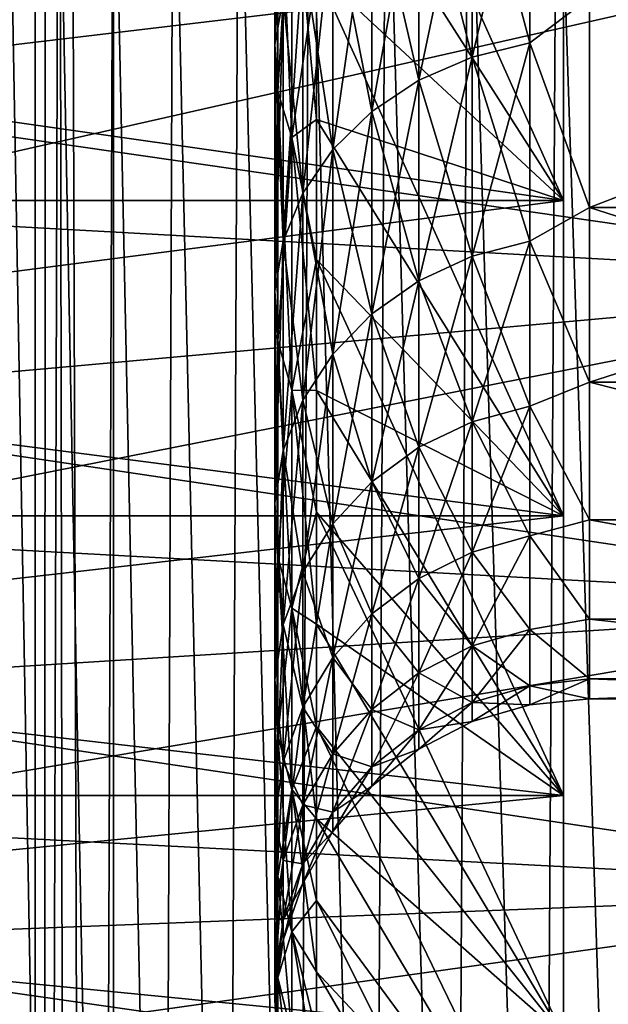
# Model space of a CAD drawing. Header units: metres. Extents: x -36 to 82, y -104 to 104.
# Tile 193 of 245: x -14.9 to -13.59, y 66.57 to 68.76. Entities that reach past the tile are written whole.
import ezdxf

# ---------------------------------------------------------------- set-up
doc = ezdxf.new("R2010")
doc.units = ezdxf.units.M
doc.layers.add('solid_FIT-SHOWER-153_SW0001', color=7, linetype='CONTINUOUS')

msp = doc.modelspace()

# ---------------------------------------------------------------- linework, layer by layer
at = {"layer": 'solid_FIT-SHOWER-153_SW0001'}
for points in [[(-14.981617, 85.322632, 16.865641), (-15.035124, 0.000003, 16.847406), (-14.866856, 0.000004, 16.892641)], [(-14.867946, 85.322632, 16.892767), (-14.981617, 85.322632, 16.865641), (-14.866856, 0.000004, 16.892641)], [(-14.840272, 85.322632, 16.897285), (-14.867946, 85.322632, 16.892767), (-14.866856, 0.000004, 16.892641)], [(-14.840272, 85.322632, 16.897285), (-14.866856, 0.000004, 16.892641), (-14.693445, 0, 16.90811)], [(-14.840272, 85.322632, 16.897285), (-14.693445, 0, 16.90811), (-14.693651, 42.661289, 16.90811)], [(-14.840272, 85.322632, 16.897285), (-14.693651, 42.661289, 16.90811), (-14.693858, 85.322571, 16.90811)], [(-14.693858, 85.322571, 16.90811), (-14.693651, 42.661289, 16.90811), (14.693883, 85.322571, 16.90811)], [(-14.693651, 42.661289, 16.90811), (14.693646, 42.661285, 16.90811), (14.693883, 85.322571, 16.90811)], [(-13.693747, 68.358047, 7.763443), (-14.242229, 69.216797, 7.2832), (-14.242229, 69.582939, 7.631796)], [(-13.693747, 69.132622, 8.502015), (-13.693747, 68.358047, 7.763443), (-14.242229, 69.582939, 7.631796)], [(-14.335262, 68.704224, 6.130669), (-14.316468, 68.807884, 6.049147), (-14.316468, 69.417725, 6.752938)], [(-14.335262, 69.322281, 6.843945), (-14.335262, 68.704224, 6.130669), (-14.316468, 69.417725, 6.752938)], [(-12.693747, 68.96891, 8.690879), (-15.695457, 68.61129, 8.367689), (-15.695641, 69.388786, 9.037732)], [(-14.928473, 69.388947, -13.634005), (-14.833406, 64.050926, -14.468616), (-14.942806, 64.050926, -13.936038)], [(-14.928473, 69.388947, -13.634005), (-14.817007, 69.388947, -14.160485), (-14.833406, 64.050926, -14.468616)], [(-14.817007, 69.388947, -14.160485), (-14.713375, 64.050926, -14.969646), (-14.833406, 64.050926, -14.468616)], [(-14.817007, 69.388947, -14.160485), (-14.694816, 69.388947, -14.656795), (-14.713375, 64.050926, -14.969646)], [(-14.694816, 69.388947, -14.656795), (-14.582181, 64.050926, -15.440144), (-14.713375, 64.050926, -14.969646)], [(-14.694816, 69.388947, -14.656795), (-14.561378, 69.388947, -15.123842), (-14.582181, 64.050926, -15.440144)], [(-14.561378, 69.388947, -15.123842), (-14.439292, 64.050926, -15.88113), (-14.582181, 64.050926, -15.440144)], [(-14.561378, 69.388947, -15.123842), (-14.416175, 69.388947, -15.562539), (-14.439292, 64.050926, -15.88113)], [(-14.416175, 69.388947, -15.562539), (-14.28418, 64.050926, -16.293623), (-14.439292, 64.050926, -15.88113)], [(-14.416175, 69.388947, -15.562539), (-14.258688, 69.388947, -15.973798), (-14.28418, 64.050926, -16.293623)], [(-14.258688, 69.388947, -15.973798), (-14.116362, 64.050926, -16.678646), (-14.28418, 64.050926, -16.293623)], [(-14.258688, 69.388947, -15.973798), (-14.088466, 69.388947, -16.358549), (-14.116362, 64.050926, -16.678646)], [(-14.088466, 69.388947, -16.358549), (-13.93541, 64.050926, -17.037235), (-14.116362, 64.050926, -16.678646)], [(-14.088466, 69.388947, -16.358549), (-13.905115, 69.388947, -16.717741), (-13.93541, 64.050926, -17.037235)], [(-13.905115, 69.388947, -16.717741), (-13.740899, 64.050926, -17.370419), (-13.93541, 64.050926, -17.037235)], [(-13.905115, 69.388947, -16.717741), (-13.708244, 69.388947, -17.052322), (-13.740899, 64.050926, -17.370419)], [(-13.708244, 69.388947, -17.052322), (-13.532402, 64.050926, -17.679232), (-13.740899, 64.050926, -17.370419)], [(-13.708244, 69.388947, -17.052322), (-13.497461, 69.388947, -17.363239), (-13.532402, 64.050926, -17.679232)], [(-14.328734, 68.599632, 6.212915), (-14.335262, 68.704224, 6.130669), (-14.335262, 69.322281, 6.843945)], [(-14.328734, 69.225983, 6.93576), (-14.328734, 68.599632, 6.212915), (-14.335262, 69.322281, 6.843945)], [(-14.335262, 68.704224, -6.130669), (-14.335262, 69.322281, -6.843945), (-14.316468, 68.807884, -6.049147)], [(-14.328734, 69.225983, -6.93576), (-14.335262, 69.322281, -6.843945), (-14.335262, 68.704224, -6.130669)], [(-14.328734, 68.599632, -6.212915), (-14.328734, 69.225983, -6.93576), (-14.335262, 68.704224, -6.130669)], [(-14.297119, 68.497917, 6.292908), (-14.328734, 68.599632, 6.212915), (-14.328734, 69.225983, 6.93576)], [(-14.297119, 69.132332, 7.02506), (-14.297119, 68.497917, 6.292908), (-14.328734, 69.225983, 6.93576)], [(-14.297119, 69.132332, -7.02506), (-14.328734, 69.225983, -6.93576), (-14.328734, 68.599632, -6.212915)], [(-13.693747, 68.358047, 7.763443), (-14.242229, 68.868202, 6.917057), (-14.242229, 69.216797, 7.2832)], [(-13.693747, 68.358047, -7.763443), (-14.242229, 69.216797, -7.2832), (-14.242229, 68.868202, -6.917057)], [(-13.693747, 68.358047, -7.763443), (-13.693747, 69.132622, -8.502015), (-14.242229, 69.216797, -7.2832)], [(-13.896299, 68.676178, 5.028063), (-13.768488, 68.707764, 5.007767), (-13.768488, 69.219063, 5.725791)], [(-13.896299, 69.189552, 5.748997), (-13.896299, 68.676178, 5.028063), (-13.768488, 69.219063, 5.725791)], [(-13.896299, 69.189552, -5.748997), (-13.768488, 69.219063, -5.725791), (-13.768488, 68.707764, -5.007767)], [(-13.768488, 68.707764, -5.007767), (-13.768488, 69.219063, -5.725791), (-13.636012, 68.808907, -5.139025)], [(-13.768488, 69.219063, 5.725791), (-13.768488, 68.707764, 5.007767), (-13.636012, 68.808907, 5.139025)], [(-14.014685, 68.624802, 5.061083), (-13.896299, 68.676178, 5.028063), (-13.896299, 69.189552, 5.748997)], [(-14.014685, 69.141548, 5.786751), (-14.014685, 68.624802, 5.061083), (-13.896299, 69.189552, 5.748997)], [(-14.014685, 69.141548, -5.786751), (-13.896299, 69.189552, -5.748997), (-13.896299, 68.676178, -5.028063)], [(-13.896299, 68.676178, -5.028063), (-13.896299, 69.189552, -5.748997), (-13.768488, 68.707764, -5.007767)], [(-14.119356, 68.555489, 5.105629), (-14.014685, 68.624802, 5.061083), (-14.014685, 69.141548, 5.786751)], [(-14.119356, 69.076782, 5.837685), (-14.119356, 68.555489, 5.105629), (-14.014685, 69.141548, 5.786751)], [(-14.119356, 69.076782, -5.837685), (-14.014685, 69.141548, -5.786751), (-14.014685, 68.624802, -5.061083)], [(-14.014685, 68.624802, -5.061083), (-14.014685, 69.141548, -5.786751), (-13.896299, 68.676178, -5.028063)], [(-19.116396, 69.132622, -8.502015), (-13.693747, 69.132622, -8.502015), (-13.693747, 68.358047, -7.763443)], [(-19.116396, 68.358047, -7.763443), (-19.116396, 69.132622, -8.502015), (-13.693747, 68.358047, -7.763443)], [(-19.116396, 68.358047, 7.763443), (-13.693747, 68.358047, 7.763443), (-13.693747, 69.132622, 8.502015)], [(-19.116396, 69.132622, 8.502015), (-19.116396, 68.358047, 7.763443), (-13.693747, 69.132622, 8.502015)], [(-12.693747, 68.968903, -8.690868), (-15.465199, 69.120987, -8.820438), (-15.505396, 68.332878, -8.096179)], [(-14.297119, 68.497917, -6.292908), (-14.297119, 69.132332, -7.02506), (-14.328734, 68.599632, -6.212915)], [(-14.242229, 68.537994, 6.534251), (-14.297119, 68.497917, 6.292908), (-14.297119, 69.132332, 7.02506)], [(-14.242229, 68.868202, 6.917057), (-14.242229, 68.537994, 6.534251), (-14.297119, 69.132332, 7.02506)], [(-14.242229, 68.868202, -6.917057), (-14.297119, 69.132332, -7.02506), (-14.297119, 68.497917, -6.292908)], [(-14.206524, 68.470741, 5.160089), (-14.119356, 68.555489, 5.105629), (-14.119356, 69.076782, 5.837685)], [(-14.206524, 68.997597, 5.899953), (-14.206524, 68.470741, 5.160089), (-14.119356, 69.076782, 5.837685)], [(-14.206524, 68.997597, -5.899953), (-14.119356, 69.076782, -5.837685), (-14.119356, 68.555489, -5.105629)], [(-14.119356, 68.555489, -5.105629), (-14.119356, 69.076782, -5.837685), (-14.014685, 68.624802, -5.061083)], [(-14.27303, 68.37365, 5.222491), (-14.206524, 68.470741, 5.160089), (-14.206524, 68.997597, 5.899953)], [(-14.27303, 68.906876, 5.971302), (-14.27303, 68.37365, 5.222491), (-14.206524, 68.997597, 5.899953)], [(-14.27303, 68.906876, -5.971302), (-14.206524, 68.997597, -5.899953), (-14.206524, 68.470741, -5.160089)], [(-14.206524, 68.470741, -5.160089), (-14.206524, 68.997597, -5.899953), (-14.119356, 68.555489, -5.105629)], [(-12.693747, 68.96891, 8.690879), (-12.693747, 68.177353, 7.936086), (-15.695457, 68.61129, 8.367689)], [(-12.693747, 68.177338, -7.936072), (-12.693747, 68.968903, -8.690868), (-15.505396, 68.332878, -8.096179)], [(-14.316468, 68.267708, 5.290574), (-14.27303, 68.37365, 5.222491), (-14.27303, 68.906876, 5.971302)], [(-14.316468, 68.807884, 6.049147), (-14.316468, 68.267708, 5.290574), (-14.27303, 68.906876, 5.971302)], [(-14.316468, 68.807884, -6.049147), (-14.27303, 68.906876, -5.971302), (-14.27303, 68.37365, -5.222491)], [(-14.27303, 68.37365, -5.222491), (-14.27303, 68.906876, -5.971302), (-14.206524, 68.470741, -5.160089)], [(-14.242229, 68.537994, -6.534251), (-14.242229, 68.868202, -6.917057), (-14.297119, 68.497917, -6.292908)], [(-13.693747, 67.65712, 6.954561), (-14.242229, 68.537994, 6.534251), (-14.242229, 68.868202, 6.917057)], [(-13.693747, 68.358047, 7.763443), (-13.693747, 67.65712, 6.954561), (-14.242229, 68.868202, 6.917057)], [(-13.693747, 68.358047, -7.763443), (-14.242229, 68.868202, -6.917057), (-14.242229, 68.537994, -6.534251)], [(-14.335262, 68.156761, 5.361873), (-14.316468, 68.267708, 5.290574), (-14.316468, 68.807884, 6.049147)], [(-14.335262, 68.704224, 6.130669), (-14.335262, 68.156761, 5.361873), (-14.316468, 68.807884, 6.049147)], [(-14.335262, 68.704224, -6.130669), (-14.316468, 68.807884, -6.049147), (-14.316468, 68.267708, -5.290574)], [(-14.316468, 68.267708, -5.290574), (-14.316468, 68.807884, -6.049147), (-14.27303, 68.37365, -5.222491)], [(-13.768488, 68.707764, -5.007767), (-13.636012, 68.808907, -5.139025), (-13.636012, 68.342232, -4.36042)], [(-13.768488, 68.707764, 5.007767), (-13.636012, 68.342232, 4.36042), (-13.636012, 68.808907, 5.139025)], [(-12.424686, 68.342346, 4.360647), (-12.424686, 68.809044, 5.139235), (-13.636012, 68.808907, 5.139025)], [(-13.636012, 68.342232, -4.36042), (-13.636012, 68.808907, -5.139025), (-12.424686, 68.808876, -5.138977)], [(-12.424686, 68.342346, 4.360647), (-13.636012, 68.808907, 5.139025), (-13.636012, 68.342232, 4.36042)], [(-13.636012, 68.342232, -4.36042), (-12.424686, 68.808876, -5.138977), (-12.424686, 68.342209, -4.360378)], [(-14.328734, 68.04483, 5.433805), (-14.335262, 68.156761, 5.361873), (-14.335262, 68.704224, 6.130669)], [(-14.328734, 68.599632, 6.212915), (-14.328734, 68.04483, 5.433805), (-14.335262, 68.704224, 6.130669)], [(-14.335262, 68.156761, -5.361873), (-14.335262, 68.704224, -6.130669), (-14.316468, 68.267708, -5.290574)], [(-14.328734, 68.599632, -6.212915), (-14.335262, 68.704224, -6.130669), (-14.335262, 68.156761, -5.361873)], [(-13.896299, 68.233658, 4.261595), (-13.768488, 68.267029, 4.244392), (-13.768488, 68.707764, 5.007767)], [(-13.896299, 68.676178, 5.028063), (-13.896299, 68.233658, 4.261595), (-13.768488, 68.707764, 5.007767)], [(-13.896299, 68.676178, -5.028063), (-13.768488, 68.707764, -5.007767), (-13.768488, 68.267029, -4.244392)], [(-13.768488, 68.267029, -4.244392), (-13.768488, 68.707764, -5.007767), (-13.636012, 68.342232, -4.36042)], [(-13.768488, 68.707764, 5.007767), (-13.768488, 68.267029, 4.244392), (-13.636012, 68.342232, 4.36042)], [(-14.014685, 68.179375, 4.289581), (-13.896299, 68.233658, 4.261595), (-13.896299, 68.676178, 5.028063)], [(-14.014685, 68.624802, 5.061083), (-14.014685, 68.179375, 4.289581), (-13.896299, 68.676178, 5.028063)], [(-14.014685, 68.624802, -5.061083), (-13.896299, 68.676178, -5.028063), (-13.896299, 68.233658, -4.261595)], [(-13.896299, 68.233658, -4.261595), (-13.896299, 68.676178, -5.028063), (-13.768488, 68.267029, -4.244392)], [(-14.119356, 68.10614, 4.327336), (-14.014685, 68.179375, 4.289581), (-14.014685, 68.624802, 5.061083)], [(-14.119356, 68.555489, 5.105629), (-14.119356, 68.10614, 4.327336), (-14.014685, 68.624802, 5.061083)], [(-14.119356, 68.555489, -5.105629), (-14.014685, 68.624802, -5.061083), (-14.014685, 68.179375, -4.289581)], [(-14.014685, 68.179375, -4.289581), (-14.014685, 68.624802, -5.061083), (-13.896299, 68.233658, -4.261595)], [(-12.693747, 68.177353, 7.936086), (-15.695164, 67.907356, 7.643065), (-15.695457, 68.61129, 8.367689)], [(-14.328734, 68.04483, -5.433805), (-14.328734, 68.599632, -6.212915), (-14.335262, 68.156761, -5.361873)], [(-14.297119, 67.935974, 5.503767), (-14.328734, 68.04483, 5.433805), (-14.328734, 68.599632, 6.212915)], [(-14.297119, 68.497917, 6.292908), (-14.297119, 67.935974, 5.503767), (-14.328734, 68.599632, 6.212915)], [(-14.297119, 68.497917, -6.292908), (-14.328734, 68.599632, -6.212915), (-14.328734, 68.04483, -5.433805)], [(-14.206524, 68.016602, 4.373495), (-14.119356, 68.10614, 4.327336), (-14.119356, 68.555489, 5.105629)], [(-14.206524, 68.470741, 5.160089), (-14.206524, 68.016602, 4.373495), (-14.119356, 68.555489, 5.105629)], [(-14.206524, 68.470741, -5.160089), (-14.119356, 68.555489, -5.105629), (-14.119356, 68.10614, -4.327336)], [(-14.119356, 68.10614, -4.327336), (-14.119356, 68.555489, -5.105629), (-14.014685, 68.179375, -4.289581)], [(-14.242229, 68.537994, 6.534251), (-14.242229, 68.226959, 6.135703), (-14.297119, 68.497917, 6.292908)], [(-14.242229, 68.226959, -6.135703), (-14.242229, 68.537994, -6.534251), (-14.297119, 68.497917, -6.292908)], [(-13.693747, 67.65712, 6.954561), (-14.242229, 68.226959, 6.135703), (-14.242229, 68.537994, 6.534251)], [(-13.693747, 67.65712, -6.954561), (-14.242229, 68.537994, -6.534251), (-14.242229, 68.226959, -6.135703)], [(-13.693747, 67.65712, -6.954561), (-13.693747, 68.358047, -7.763443), (-14.242229, 68.537994, -6.534251)], [(-14.297119, 67.935974, -5.503767), (-14.297119, 68.497917, -6.292908), (-14.328734, 68.04483, -5.433805)], [(-14.242229, 67.93586, 5.722373), (-14.297119, 67.935974, 5.503767), (-14.297119, 68.497917, 6.292908)], [(-14.242229, 68.226959, 6.135703), (-14.242229, 67.93586, 5.722373), (-14.297119, 68.497917, 6.292908)], [(-14.242229, 68.226959, -6.135703), (-14.297119, 68.497917, -6.292908), (-14.297119, 67.935974, -5.503767)], [(-14.27303, 67.914017, 4.426384), (-14.206524, 68.016602, 4.373495), (-14.206524, 68.470741, 5.160089)], [(-14.27303, 68.37365, 5.222491), (-14.27303, 67.914017, 4.426384), (-14.206524, 68.470741, 5.160089)], [(-14.27303, 68.37365, -5.222491), (-14.206524, 68.470741, -5.160089), (-14.206524, 68.016602, -4.373495)], [(-14.206524, 68.016602, -4.373495), (-14.206524, 68.470741, -5.160089), (-14.119356, 68.10614, -4.327336)], [(-14.316468, 67.802086, 4.484088), (-14.27303, 67.914017, 4.426384), (-14.27303, 68.37365, 5.222491)], [(-14.316468, 68.267708, 5.290574), (-14.316468, 67.802086, 4.484088), (-14.27303, 68.37365, 5.222491)], [(-14.316468, 68.267708, -5.290574), (-14.27303, 68.37365, -5.222491), (-14.27303, 67.914017, -4.426384)], [(-14.27303, 67.914017, -4.426384), (-14.27303, 68.37365, -5.222491), (-14.206524, 68.016602, -4.373495)], [(-19.116396, 68.358047, -7.763443), (-13.693747, 68.358047, -7.763443), (-13.693747, 67.65712, -6.954561)], [(-19.116396, 67.65712, -6.954561), (-19.116396, 68.358047, -7.763443), (-13.693747, 67.65712, -6.954561)], [(-19.116396, 67.65712, 6.954561), (-13.693747, 67.65712, 6.954561), (-13.693747, 68.358047, 7.763443)], [(-19.116396, 68.358047, 7.763443), (-19.116396, 67.65712, 6.954561), (-13.693747, 68.358047, 7.763443)], [(-12.693747, 68.177338, -7.936072), (-15.505396, 68.332878, -8.096179), (-15.541164, 67.615471, -7.301726)], [(-13.768488, 68.267029, -4.244392), (-13.636012, 68.342232, -4.36042), (-13.636012, 67.954117, -3.539822)], [(-13.768488, 68.267029, 4.244392), (-13.636012, 67.954117, 3.539822), (-13.636012, 68.342232, 4.36042)], [(-12.424686, 67.954216, 3.540061), (-12.424686, 68.342346, 4.360647), (-13.636012, 68.342232, 4.36042)], [(-13.636012, 67.954117, -3.539822), (-13.636012, 68.342232, -4.36042), (-12.424686, 68.342209, -4.360378)], [(-12.424686, 67.954216, 3.540061), (-13.636012, 68.342232, 4.36042), (-13.636012, 67.954117, 3.539822)], [(-13.636012, 67.954117, -3.539822), (-12.424686, 68.342209, -4.360378), (-12.424686, 67.954102, -3.539786)], [(-14.335262, 67.68486, 4.544518), (-14.316468, 67.802086, 4.484088), (-14.316468, 68.267708, 5.290574)], [(-14.335262, 68.156761, 5.361873), (-14.335262, 67.68486, 4.544518), (-14.316468, 68.267708, 5.290574)], [(-14.335262, 68.156761, -5.361873), (-14.316468, 68.267708, -5.290574), (-14.316468, 67.802086, -4.484088)], [(-14.316468, 67.802086, -4.484088), (-14.316468, 68.267708, -5.290574), (-14.27303, 67.914017, -4.426384)], [(-13.896299, 67.865997, 3.456532), (-13.768488, 67.900856, 3.442579), (-13.768488, 68.267029, 4.244392)], [(-13.896299, 68.233658, 4.261595), (-13.896299, 67.865997, 3.456532), (-13.768488, 68.267029, 4.244392)], [(-13.896299, 68.233658, -4.261595), (-13.768488, 68.267029, -4.244392), (-13.768488, 67.900856, -3.442579)], [(-13.768488, 67.900856, -3.442579), (-13.768488, 68.267029, -4.244392), (-13.636012, 67.954117, -3.539822)], [(-13.768488, 68.267029, 4.244392), (-13.768488, 67.900856, 3.442579), (-13.636012, 67.954117, 3.539822)], [(-14.242229, 67.93586, -5.722373), (-14.242229, 68.226959, -6.135703), (-14.297119, 67.935974, -5.503767)], [(-13.693747, 67.035789, 6.08204), (-14.242229, 67.93586, 5.722373), (-14.242229, 68.226959, 6.135703)], [(-13.693747, 67.65712, 6.954561), (-13.693747, 67.035789, 6.08204), (-14.242229, 68.226959, 6.135703)], [(-13.693747, 67.65712, -6.954561), (-14.242229, 68.226959, -6.135703), (-14.242229, 67.93586, -5.722373)], [(-14.014685, 67.809303, 3.479231), (-13.896299, 67.865997, 3.456532), (-13.896299, 68.233658, 4.261595)], [(-14.014685, 68.179375, 4.289581), (-14.014685, 67.809303, 3.479231), (-13.896299, 68.233658, 4.261595)], [(-14.014685, 68.179375, -4.289581), (-13.896299, 68.233658, -4.261595), (-13.896299, 67.865997, -3.456532)], [(-13.896299, 67.865997, -3.456532), (-13.896299, 68.233658, -4.261595), (-13.768488, 67.900856, -3.442579)], [(-12.693747, 68.177353, 7.936086), (-12.693747, 67.460739, 7.109248), (-15.695164, 67.907356, 7.643065)], [(-12.693747, 67.460724, -7.10923), (-12.693747, 68.177338, -7.936072), (-15.541164, 67.615471, -7.301726)], [(-14.119356, 67.732803, 3.509855), (-14.014685, 67.809303, 3.479231), (-14.014685, 68.179375, 4.289581)], [(-14.119356, 68.10614, 4.327336), (-14.119356, 67.732803, 3.509855), (-14.014685, 68.179375, 4.289581)], [(-14.119356, 68.10614, -4.327336), (-14.014685, 68.179375, -4.289581), (-14.014685, 67.809303, -3.479231)], [(-14.014685, 67.809303, -3.479231), (-14.014685, 68.179375, -4.289581), (-13.896299, 67.865997, -3.456532)], [(-14.328734, 67.566605, 4.605486), (-14.335262, 67.68486, 4.544518), (-14.335262, 68.156761, 5.361873)], [(-14.328734, 68.04483, 5.433805), (-14.328734, 67.566605, 4.605486), (-14.335262, 68.156761, 5.361873)], [(-14.335262, 67.68486, -4.544518), (-14.335262, 68.156761, -5.361873), (-14.316468, 67.802086, -4.484088)], [(-14.328734, 68.04483, -5.433805), (-14.335262, 68.156761, -5.361873), (-14.335262, 67.68486, -4.544518)], [(-14.206524, 67.63929, 3.547293), (-14.119356, 67.732803, 3.509855), (-14.119356, 68.10614, 4.327336)], [(-14.206524, 68.016602, 4.373495), (-14.206524, 67.63929, 3.547293), (-14.119356, 68.10614, 4.327336)], [(-14.206524, 68.016602, -4.373495), (-14.119356, 68.10614, -4.327336), (-14.119356, 67.732803, -3.509855)], [(-14.119356, 67.732803, -3.509855), (-14.119356, 68.10614, -4.327336), (-14.014685, 67.809303, -3.479231)], [(-14.328734, 67.566605, -4.605486), (-14.328734, 68.04483, -5.433805), (-14.335262, 67.68486, -4.544518)], [(-14.297119, 67.451584, 4.664783), (-14.328734, 67.566605, 4.605486), (-14.328734, 68.04483, 5.433805)], [(-14.297119, 67.935974, 5.503767), (-14.297119, 67.451584, 4.664783), (-14.328734, 68.04483, 5.433805)], [(-14.297119, 67.935974, -5.503767), (-14.328734, 68.04483, -5.433805), (-14.328734, 67.566605, -4.605486)], [(-14.27303, 67.532135, 3.590191), (-14.206524, 67.63929, 3.547293), (-14.206524, 68.016602, 4.373495)], [(-14.27303, 67.914017, 4.426384), (-14.27303, 67.532135, 3.590191), (-14.206524, 68.016602, 4.373495)], [(-14.27303, 67.914017, -4.426384), (-14.206524, 68.016602, -4.373495), (-14.206524, 67.63929, -3.547293)], [(-14.206524, 67.63929, -3.547293), (-14.206524, 68.016602, -4.373495), (-14.119356, 67.732803, -3.509855)], [(-14.297119, 67.451584, -4.664783), (-14.297119, 67.935974, -5.503767), (-14.328734, 67.566605, -4.605486)], [(-14.242229, 67.416214, 4.855386), (-14.297119, 67.451584, 4.664783), (-14.297119, 67.935974, 5.503767)], [(-14.242229, 67.665398, 5.295258), (-14.242229, 67.416214, 4.855386), (-14.297119, 67.935974, 5.503767)], [(-14.242229, 67.93586, 5.722373), (-14.242229, 67.665398, 5.295258), (-14.297119, 67.935974, 5.503767)], [(-14.242229, 67.665398, -5.295258), (-14.297119, 67.935974, -5.503767), (-14.297119, 67.451584, -4.664783)], [(-14.242229, 67.665398, -5.295258), (-14.242229, 67.93586, -5.722373), (-14.297119, 67.935974, -5.503767)], [(-13.693747, 67.035789, 6.08204), (-14.242229, 67.665398, 5.295258), (-14.242229, 67.93586, 5.722373)], [(-13.693747, 67.035789, -6.08204), (-14.242229, 67.93586, -5.722373), (-14.242229, 67.665398, -5.295258)], [(-13.693747, 67.035789, -6.08204), (-13.693747, 67.65712, -6.954561), (-14.242229, 67.93586, -5.722373)], [(-13.768488, 67.900856, -3.442579), (-13.636012, 67.954117, -3.539822), (-13.636012, 67.6483, -2.685133)], [(-13.768488, 67.900856, 3.442579), (-13.636012, 67.6483, 2.685133), (-13.636012, 67.954117, 3.539822)], [(-12.424686, 67.648384, 2.685406), (-12.424686, 67.954216, 3.540061), (-13.636012, 67.954117, 3.539822)], [(-13.636012, 67.954117, -3.539822), (-12.424686, 67.954102, -3.539786), (-12.424686, 67.648293, -2.685106)], [(-13.636012, 67.6483, -2.685133), (-13.636012, 67.954117, -3.539822), (-12.424686, 67.648293, -2.685106)], [(-12.424686, 67.648384, 2.685406), (-13.636012, 67.954117, 3.539822), (-13.636012, 67.6483, 2.685133)], [(-14.316468, 67.41523, 3.636994), (-14.27303, 67.532135, 3.590191), (-14.27303, 67.914017, 4.426384)], [(-14.316468, 67.802086, 4.484088), (-14.316468, 67.41523, 3.636994), (-14.27303, 67.914017, 4.426384)], [(-14.316468, 67.802086, -4.484088), (-14.27303, 67.914017, -4.426384), (-14.27303, 67.532135, -3.590191)], [(-14.27303, 67.532135, -3.590191), (-14.27303, 67.914017, -4.426384), (-14.206524, 67.63929, -3.547293)], [(-12.693747, 67.460739, 7.109248), (-15.694722, 67.272736, 6.863498), (-15.695164, 67.907356, 7.643065)], [(-13.896299, 67.57653, 2.620167), (-13.768488, 67.612549, 2.60959), (-13.768488, 67.900856, 3.442579)], [(-13.896299, 67.865997, 3.456532), (-13.896299, 67.57653, 2.620167), (-13.768488, 67.900856, 3.442579)], [(-13.896299, 67.865997, -3.456532), (-13.768488, 67.900856, -3.442579), (-13.768488, 67.612549, -2.60959)], [(-13.768488, 67.612549, -2.60959), (-13.768488, 67.900856, -3.442579), (-13.636012, 67.6483, -2.685133)], [(-13.768488, 67.900856, 3.442579), (-13.768488, 67.612549, 2.60959), (-13.636012, 67.6483, 2.685133)], [(-14.014685, 67.517929, 2.637374), (-13.896299, 67.57653, 2.620167), (-13.896299, 67.865997, 3.456532)], [(-14.014685, 67.809303, 3.479231), (-14.014685, 67.517929, 2.637374), (-13.896299, 67.865997, 3.456532)], [(-14.014685, 67.809303, -3.479231), (-13.896299, 67.865997, -3.456532), (-13.896299, 67.57653, -2.620167)], [(-13.896299, 67.57653, -2.620167), (-13.896299, 67.865997, -3.456532), (-13.768488, 67.612549, -2.60959)], [(-14.119356, 67.438873, 2.660587), (-14.014685, 67.517929, 2.637374), (-14.014685, 67.809303, 3.479231)], [(-14.119356, 67.732803, 3.509855), (-14.119356, 67.438873, 2.660587), (-14.014685, 67.809303, 3.479231)], [(-14.119356, 67.732803, -3.509855), (-14.014685, 67.809303, -3.479231), (-14.014685, 67.517929, -2.637374)], [(-14.014685, 67.517929, -2.637374), (-14.014685, 67.809303, -3.479231), (-13.896299, 67.57653, -2.620167)], [(-14.335262, 67.292793, 3.686009), (-14.316468, 67.41523, 3.636994), (-14.316468, 67.802086, 4.484088)], [(-14.335262, 67.68486, 4.544518), (-14.335262, 67.292793, 3.686009), (-14.316468, 67.802086, 4.484088)], [(-14.335262, 67.68486, -4.544518), (-14.316468, 67.802086, -4.484088), (-14.316468, 67.41523, -3.636994)], [(-14.316468, 67.41523, -3.636994), (-14.316468, 67.802086, -4.484088), (-14.27303, 67.532135, -3.590191)], [(-14.206524, 67.342224, 2.688967), (-14.119356, 67.438873, 2.660587), (-14.119356, 67.732803, 3.509855)], [(-14.206524, 67.63929, 3.547293), (-14.206524, 67.342224, 2.688967), (-14.119356, 67.732803, 3.509855)], [(-14.206524, 67.63929, -3.547293), (-14.119356, 67.732803, -3.509855), (-14.119356, 67.438873, -2.660587)], [(-14.119356, 67.438873, -2.660587), (-14.119356, 67.732803, -3.509855), (-14.014685, 67.517929, -2.637374)], [(-14.328734, 67.169273, 3.735459), (-14.335262, 67.292793, 3.686009), (-14.335262, 67.68486, 4.544518)], [(-14.328734, 67.566605, 4.605486), (-14.328734, 67.169273, 3.735459), (-14.335262, 67.68486, 4.544518)], [(-14.335262, 67.292793, -3.686009), (-14.335262, 67.68486, -4.544518), (-14.316468, 67.41523, -3.636994)], [(-14.328734, 67.566605, -4.605486), (-14.335262, 67.68486, -4.544518), (-14.335262, 67.292793, -3.686009)], [(-19.116396, 67.65712, -6.954561), (-13.693747, 67.65712, -6.954561), (-13.693747, 67.035789, -6.08204)], [(-19.116396, 67.035789, -6.08204), (-19.116396, 67.65712, -6.954561), (-13.693747, 67.035789, -6.08204)], [(-19.116396, 67.035789, 6.08204), (-13.693747, 67.035789, 6.08204), (-13.693747, 67.65712, 6.954561)], [(-19.116396, 67.65712, 6.954561), (-19.116396, 67.035789, 6.08204), (-13.693747, 67.65712, 6.954561)], [(-14.242229, 67.416214, -4.855386), (-14.242229, 67.665398, -5.295258), (-14.297119, 67.451584, -4.664783)], [(-13.693747, 66.500549, 5.154951), (-14.242229, 67.416214, 4.855386), (-14.242229, 67.665398, 5.295258)], [(-13.693747, 67.035789, 6.08204), (-13.693747, 66.500549, 5.154951), (-14.242229, 67.665398, 5.295258)], [(-13.693747, 67.035789, -6.08204), (-14.242229, 67.665398, -5.295258), (-14.242229, 67.416214, -4.855386)], [(-14.27303, 67.231476, 2.721485), (-14.206524, 67.342224, 2.688967), (-14.206524, 67.63929, 3.547293)], [(-14.27303, 67.532135, 3.590191), (-14.27303, 67.231476, 2.721485), (-14.206524, 67.63929, 3.547293)], [(-14.27303, 67.532135, -3.590191), (-14.206524, 67.63929, -3.547293), (-14.206524, 67.342224, -2.688967)], [(-14.206524, 67.342224, -2.688967), (-14.206524, 67.63929, -3.547293), (-14.119356, 67.438873, -2.660587)], [(-13.768488, 67.612549, -2.60959), (-13.636012, 67.6483, -2.685133), (-13.636012, 67.427734, -1.804585)], [(-13.768488, 67.612549, 2.60959), (-13.636012, 67.427734, 1.804585), (-13.636012, 67.6483, 2.685133)], [(-12.424686, 67.427803, 1.804914), (-12.424686, 67.648384, 2.685406), (-13.636012, 67.6483, 2.685133)], [(-13.636012, 67.6483, -2.685133), (-12.424686, 67.648293, -2.685106), (-12.424686, 67.427734, -1.804567)], [(-13.636012, 67.427734, -1.804585), (-13.636012, 67.6483, -2.685133), (-12.424686, 67.427734, -1.804567)], [(-12.424686, 67.427803, 1.804914), (-13.636012, 67.6483, 2.685133), (-13.636012, 67.427734, 1.804585)], [(-12.693747, 67.460724, -7.10923), (-15.541164, 67.615471, -7.301726), (-15.57228, 66.975494, -6.444669)], [(-13.896299, 67.367874, 1.760073), (-13.768488, 67.404739, 1.752968), (-13.768488, 67.612549, 2.60959)], [(-13.896299, 67.57653, 2.620167), (-13.896299, 67.367874, 1.760073), (-13.768488, 67.612549, 2.60959)], [(-13.896299, 67.57653, -2.620167), (-13.768488, 67.612549, -2.60959), (-13.768488, 67.404739, -1.752968)], [(-13.768488, 67.404739, -1.752968), (-13.768488, 67.612549, -2.60959), (-13.636012, 67.427734, -1.804585)], [(-13.768488, 67.612549, 2.60959), (-13.768488, 67.404739, 1.752968), (-13.636012, 67.427734, 1.804585)], [(-14.328734, 67.169273, -3.735459), (-14.328734, 67.566605, -4.605486), (-14.335262, 67.292793, -3.686009)], [(-14.297119, 67.049141, 3.783554), (-14.328734, 67.169273, 3.735459), (-14.328734, 67.566605, 4.605486)], [(-14.297119, 67.451584, 4.664783), (-14.297119, 67.049141, 3.783554), (-14.328734, 67.566605, 4.605486)], [(-14.297119, 67.451584, -4.664783), (-14.328734, 67.566605, -4.605486), (-14.328734, 67.169273, -3.735459)], [(-14.014685, 67.307907, 1.771631), (-13.896299, 67.367874, 1.760073), (-13.896299, 67.57653, 2.620167)], [(-14.014685, 67.517929, 2.637374), (-14.014685, 67.307907, 1.771631), (-13.896299, 67.57653, 2.620167)], [(-14.014685, 67.517929, -2.637374), (-13.896299, 67.57653, -2.620167), (-13.896299, 67.367874, -1.760073)], [(-13.896299, 67.367874, -1.760073), (-13.896299, 67.57653, -2.620167), (-13.768488, 67.404739, -1.752968)], [(-14.316468, 67.110649, 2.756963), (-14.27303, 67.231476, 2.721485), (-14.27303, 67.532135, 3.590191)], [(-14.316468, 67.41523, 3.636994), (-14.316468, 67.110649, 2.756963), (-14.27303, 67.532135, 3.590191)], [(-14.316468, 67.41523, -3.636994), (-14.27303, 67.532135, -3.590191), (-14.27303, 67.231476, -2.721485)], [(-14.27303, 67.231476, -2.721485), (-14.27303, 67.532135, -3.590191), (-14.206524, 67.342224, -2.688967)], [(-14.119356, 67.226997, 1.787225), (-14.014685, 67.307907, 1.771631), (-14.014685, 67.517929, 2.637374)], [(-14.119356, 67.438873, 2.660587), (-14.119356, 67.226997, 1.787225), (-14.014685, 67.517929, 2.637374)], [(-14.119356, 67.438873, -2.660587), (-14.014685, 67.517929, -2.637374), (-14.014685, 67.307907, -1.771631)], [(-14.014685, 67.307907, -1.771631), (-14.014685, 67.517929, -2.637374), (-13.896299, 67.367874, -1.760073)], [(-12.693747, 67.460739, 7.109248), (-12.693747, 66.825447, 6.217091), (-15.694722, 67.272736, 6.863498)], [(-12.693747, 66.825432, -6.217069), (-12.693747, 67.460724, -7.10923), (-15.57228, 66.975494, -6.444669)], [(-14.297119, 67.049141, -3.783554), (-14.297119, 67.451584, -4.664783), (-14.328734, 67.169273, -3.735459)], [(-14.242229, 66.984039, 3.941639), (-14.297119, 67.049141, 3.783554), (-14.297119, 67.451584, 4.664783)], [(-14.242229, 67.188911, 4.403818), (-14.242229, 66.984039, 3.941639), (-14.297119, 67.451584, 4.664783)], [(-14.242229, 67.416214, 4.855386), (-14.242229, 67.188911, 4.403818), (-14.297119, 67.451584, 4.664783)], [(-14.242229, 67.188911, -4.403818), (-14.297119, 67.451584, -4.664783), (-14.297119, 67.049141, -3.783554)], [(-14.242229, 67.188911, -4.403818), (-14.242229, 67.416214, -4.855386), (-14.297119, 67.451584, -4.664783)], [(-14.206524, 67.128082, 1.806289), (-14.119356, 67.226997, 1.787225), (-14.119356, 67.438873, 2.660587)], [(-14.206524, 67.342224, 2.688967), (-14.206524, 67.128082, 1.806289), (-14.119356, 67.438873, 2.660587)], [(-14.206524, 67.342224, -2.688967), (-14.119356, 67.438873, -2.660587), (-14.119356, 67.226997, -1.787225)], [(-14.119356, 67.226997, -1.787225), (-14.119356, 67.438873, -2.660587), (-14.014685, 67.307907, -1.771631)], [(-14.335262, 66.984108, 2.794118), (-14.316468, 67.110649, 2.756963), (-14.316468, 67.41523, 3.636994)], [(-14.335262, 67.292793, 3.686009), (-14.335262, 66.984108, 2.794118), (-14.316468, 67.41523, 3.636994)], [(-14.335262, 67.292793, -3.686009), (-14.316468, 67.41523, -3.636994), (-14.316468, 67.110649, -2.756963)], [(-14.316468, 67.110649, -2.756963), (-14.316468, 67.41523, -3.636994), (-14.27303, 67.231476, -2.721485)], [(-13.693747, 66.500549, 5.154951), (-14.242229, 67.188911, 4.403818), (-14.242229, 67.416214, 4.855386)], [(-13.693747, 66.500549, -5.154951), (-14.242229, 67.416214, -4.855386), (-14.242229, 67.188911, -4.403818)], [(-13.693747, 66.500549, -5.154951), (-13.693747, 67.035789, -6.08204), (-14.242229, 67.416214, -4.855386)], [(-13.768488, 67.404739, -1.752968), (-13.636012, 67.427734, -1.804585), (-13.636012, 67.29454, -0.906659)], [(-13.768488, 67.404739, 1.752968), (-13.636012, 67.29454, 0.906659), (-13.636012, 67.427734, 1.804585)], [(-12.424686, 67.294571, 0.906927), (-12.424686, 67.427803, 1.804914), (-13.636012, 67.427734, 1.804585)], [(-13.636012, 67.427734, -1.804585), (-12.424686, 67.427734, -1.804567), (-12.424686, 67.29454, -0.906649)], [(-13.636012, 67.29454, -0.906659), (-13.636012, 67.427734, -1.804585), (-12.424686, 67.29454, -0.906649)], [(-12.424686, 67.294571, 0.906927), (-13.636012, 67.427734, 1.804585), (-13.636012, 67.29454, 0.906659)], [(-13.896299, 67.24192, 0.884039), (-13.768488, 67.279289, 0.880471), (-13.768488, 67.404739, 1.752968)], [(-13.896299, 67.367874, 1.760073), (-13.896299, 67.24192, 0.884039), (-13.768488, 67.404739, 1.752968)], [(-13.896299, 67.367874, -1.760073), (-13.768488, 67.404739, -1.752968), (-13.768488, 67.279289, -0.880471)], [(-13.768488, 67.279289, -0.880471), (-13.768488, 67.404739, -1.752968), (-13.636012, 67.29454, -0.906659)], [(-13.768488, 67.404739, 1.752968), (-13.768488, 67.279289, 0.880471), (-13.636012, 67.29454, 0.906659)], [(-14.014685, 67.181122, 0.889845), (-13.896299, 67.24192, 0.884039), (-13.896299, 67.367874, 1.760073)], [(-14.014685, 67.307907, 1.771631), (-14.014685, 67.181122, 0.889845), (-13.896299, 67.367874, 1.760073)], [(-14.014685, 67.307907, -1.771631), (-13.896299, 67.367874, -1.760073), (-13.896299, 67.24192, -0.884039)], [(-13.896299, 67.24192, -0.884039), (-13.896299, 67.367874, -1.760073), (-13.768488, 67.279289, -0.880471)], [(-14.27303, 67.014748, 1.828132), (-14.206524, 67.128082, 1.806289), (-14.206524, 67.342224, 2.688967)], [(-14.27303, 67.231476, 2.721485), (-14.27303, 67.014748, 1.828132), (-14.206524, 67.342224, 2.688967)], [(-14.27303, 67.231476, -2.721485), (-14.206524, 67.342224, -2.688967), (-14.206524, 67.128082, -1.806289)], [(-14.206524, 67.128082, -1.806289), (-14.206524, 67.342224, -2.688967), (-14.119356, 67.226997, -1.787225)], [(-14.119356, 67.099098, 0.897677), (-14.014685, 67.181122, 0.889845), (-14.014685, 67.307907, 1.771631)], [(-14.119356, 67.226997, 1.787225), (-14.119356, 67.099098, 0.897677), (-14.014685, 67.307907, 1.771631)], [(-14.119356, 67.226997, -1.787225), (-14.014685, 67.307907, -1.771631), (-14.014685, 67.181122, -0.889845)], [(-14.014685, 67.181122, -0.889845), (-14.014685, 67.307907, -1.771631), (-13.896299, 67.24192, -0.884039)], [(-14.328734, 66.856445, 2.831603), (-14.335262, 66.984108, 2.794118), (-14.335262, 67.292793, 3.686009)], [(-14.328734, 67.169273, 3.735459), (-14.328734, 66.856445, 2.831603), (-14.335262, 67.292793, 3.686009)], [(-14.335262, 66.984108, -2.794118), (-14.335262, 67.292793, -3.686009), (-14.316468, 67.110649, -2.756963)], [(-14.328734, 67.169273, -3.735459), (-14.335262, 67.292793, -3.686009), (-14.335262, 66.984108, -2.794118)], [(-13.768488, 67.279289, -0.880471), (-13.636012, 67.29454, -0.906659), (-13.636012, 67.25)], [(-13.768488, 67.23735), (-13.636012, 67.25), (-13.636012, 67.29454, 0.906659)], [(-13.768488, 67.279289, 0.880471), (-13.768488, 67.23735), (-13.636012, 67.29454, 0.906659)], [(-12.424686, 67.294571, 0.906927), (-13.636012, 67.25), (-12.424686, 67.25)], [(-12.424686, 67.294571, 0.906927), (-13.636012, 67.29454, 0.906659), (-13.636012, 67.25)], [(-13.636012, 67.29454, -0.906659), (-12.424686, 67.29454, -0.906649), (-12.424686, 67.25)], [(-13.636012, 67.25), (-13.636012, 67.29454, -0.906659), (-12.424686, 67.25)], [(-12.693747, 66.825447, 6.217091), (-15.694097, 66.708511, 6.031308), (-15.694722, 67.272736, 6.863498)], [(-13.896299, 67.199806), (-13.768488, 67.23735), (-13.768488, 67.279289, 0.880471)], [(-13.896299, 67.24192, -0.884039), (-13.768488, 67.279289, -0.880471), (-13.768488, 67.23735)], [(-13.896299, 67.24192, 0.884039), (-13.896299, 67.199806), (-13.768488, 67.279289, 0.880471)], [(-13.768488, 67.279289, -0.880471), (-13.636012, 67.25), (-13.768488, 67.23735)], [(-14.014685, 67.138733), (-13.896299, 67.199806), (-13.896299, 67.24192, 0.884039)], [(-14.014685, 67.181122, -0.889845), (-13.896299, 67.24192, -0.884039), (-13.896299, 67.199806)], [(-14.014685, 67.181122, 0.889845), (-14.014685, 67.138733), (-13.896299, 67.24192, 0.884039)], [(-13.896299, 67.24192, -0.884039), (-13.768488, 67.23735), (-13.896299, 67.199806)], [(-14.316468, 66.891098, 1.851965), (-14.27303, 67.014748, 1.828132), (-14.27303, 67.231476, 2.721485)], [(-14.316468, 67.110649, 2.756963), (-14.316468, 66.891098, 1.851965), (-14.27303, 67.231476, 2.721485)], [(-14.316468, 67.110649, -2.756963), (-14.27303, 67.231476, -2.721485), (-14.27303, 67.014748, -1.828132)], [(-14.27303, 67.014748, -1.828132), (-14.27303, 67.231476, -2.721485), (-14.206524, 67.128082, -1.806289)], [(-14.206524, 66.998825, 0.907252), (-14.119356, 67.099098, 0.897677), (-14.119356, 67.226997, 1.787225)], [(-14.206524, 67.128082, 1.806289), (-14.206524, 66.998825, 0.907252), (-14.119356, 67.226997, 1.787225)], [(-14.206524, 67.128082, -1.806289), (-14.119356, 67.226997, -1.787225), (-14.119356, 67.099098, -0.897677)], [(-14.119356, 67.099098, -0.897677), (-14.119356, 67.226997, -1.787225), (-14.014685, 67.181122, -0.889845)], [(-14.014685, 67.181122, -0.889845), (-13.896299, 67.199806), (-14.014685, 67.138733)], [(-14.242229, 66.984039, -3.941639), (-14.242229, 67.188911, -4.403818), (-14.297119, 67.049141, -3.783554)], [(-13.693747, 66.056038, 4.18164), (-14.242229, 66.984039, 3.941639), (-14.242229, 67.188911, 4.403818)], [(-13.693747, 66.500549, 5.154951), (-13.693747, 66.056038, 4.18164), (-14.242229, 67.188911, 4.403818)], [(-13.693747, 66.500549, -5.154951), (-14.242229, 67.188911, -4.403818), (-14.242229, 66.984039, -3.941639)], [(-14.119356, 67.056335), (-14.014685, 67.138733), (-14.014685, 67.181122, 0.889845)], [(-14.119356, 67.099098, -0.897677), (-14.014685, 67.181122, -0.889845), (-14.014685, 67.138733)], [(-14.119356, 67.099098, 0.897677), (-14.119356, 67.056335), (-14.014685, 67.181122, 0.889845)], [(-14.328734, 66.856445, -2.831603), (-14.328734, 67.169273, -3.735459), (-14.335262, 66.984108, -2.794118)], [(-14.297119, 66.732285, 2.86806), (-14.328734, 66.856445, 2.831603), (-14.328734, 67.169273, 3.735459)], [(-14.297119, 67.049141, 3.783554), (-14.297119, 66.732285, 2.86806), (-14.328734, 67.169273, 3.735459)], [(-14.297119, 67.049141, -3.783554), (-14.328734, 67.169273, -3.735459), (-14.328734, 66.856445, -2.831603)], [(-14.27303, 66.883926, 0.918224), (-14.206524, 66.998825, 0.907252), (-14.206524, 67.128082, 1.806289)], [(-14.27303, 67.014748, 1.828132), (-14.27303, 66.883926, 0.918224), (-14.206524, 67.128082, 1.806289)], [(-14.27303, 67.014748, -1.828132), (-14.206524, 67.128082, -1.806289), (-14.206524, 66.998825, -0.907252)], [(-14.206524, 66.998825, -0.907252), (-14.206524, 67.128082, -1.806289), (-14.119356, 67.099098, -0.897677)], [(-14.119356, 67.099098, -0.897677), (-14.014685, 67.138733), (-14.119356, 67.056335)], [(-14.335262, 66.761597, 1.876923), (-14.316468, 66.891098, 1.851965), (-14.316468, 67.110649, 2.756963)], [(-14.335262, 66.984108, 2.794118), (-14.335262, 66.761597, 1.876923), (-14.316468, 67.110649, 2.756963)], [(-14.335262, 66.984108, -2.794118), (-14.316468, 67.110649, -2.756963), (-14.316468, 66.891098, -1.851965)], [(-14.316468, 66.891098, -1.851965), (-14.316468, 67.110649, -2.756963), (-14.27303, 67.014748, -1.828132)], [(-14.206524, 66.955605), (-14.119356, 67.056335), (-14.119356, 67.099098, 0.897677)], [(-14.206524, 66.998825, -0.907252), (-14.119356, 67.099098, -0.897677), (-14.119356, 67.056335)], [(-14.206524, 66.998825, 0.907252), (-14.206524, 66.955605), (-14.119356, 67.099098, 0.897677)], [(-14.297119, 66.732285, -2.86806), (-14.297119, 67.049141, -3.783554), (-14.328734, 66.856445, -2.831603)], [(-14.242229, 66.643517, 2.989932), (-14.297119, 66.732285, 2.86806), (-14.297119, 67.049141, 3.783554)], [(-14.242229, 66.802094, 3.469965), (-14.242229, 66.643517, 2.989932), (-14.297119, 67.049141, 3.783554)], [(-14.242229, 66.984039, 3.941639), (-14.242229, 66.802094, 3.469965), (-14.297119, 67.049141, 3.783554)], [(-14.242229, 66.802094, -3.469965), (-14.297119, 67.049141, -3.783554), (-14.297119, 66.732285, -2.86806)], [(-14.242229, 66.802094, -3.469965), (-14.242229, 66.984039, -3.941639), (-14.297119, 67.049141, -3.783554)], [(-14.206524, 66.998825, -0.907252), (-14.119356, 67.056335), (-14.206524, 66.955605)], [(-19.116396, 67.035789, -6.08204), (-13.693747, 67.035789, -6.08204), (-13.693747, 66.500549, -5.154951)], [(-19.116396, 66.500549, -5.154951), (-19.116396, 67.035789, -6.08204), (-13.693747, 66.500549, -5.154951)], [(-19.116396, 66.500549, 5.154951), (-13.693747, 66.500549, 5.154951), (-13.693747, 67.035789, 6.08204)], [(-19.116396, 67.035789, 6.08204), (-19.116396, 66.500549, 5.154951), (-13.693747, 67.035789, 6.08204)], [(-14.316468, 66.758568, 0.930194), (-14.27303, 66.883926, 0.918224), (-14.27303, 67.014748, 1.828132)], [(-14.316468, 66.891098, 1.851965), (-14.316468, 66.758568, 0.930194), (-14.27303, 67.014748, 1.828132)], [(-14.316468, 66.891098, -1.851965), (-14.27303, 67.014748, -1.828132), (-14.27303, 66.883926, -0.918224)], [(-14.27303, 66.883926, -0.918224), (-14.27303, 67.014748, -1.828132), (-14.206524, 66.998825, -0.907252)], [(-14.27303, 66.840187), (-14.206524, 66.955605), (-14.206524, 66.998825, 0.907252)], [(-14.27303, 66.883926, -0.918224), (-14.206524, 66.998825, -0.907252), (-14.206524, 66.955605)], [(-14.27303, 66.883926, 0.918224), (-14.27303, 66.840187), (-14.206524, 66.998825, 0.907252)], [(-12.693747, 66.825432, -6.217069), (-15.57228, 66.975494, -6.444669), (-15.598716, 66.418137, -5.532269)], [(-14.328734, 66.630951, 1.902103), (-14.335262, 66.761597, 1.876923), (-14.335262, 66.984108, 2.794118)], [(-14.328734, 66.856445, 2.831603), (-14.328734, 66.630951, 1.902103), (-14.335262, 66.984108, 2.794118)], [(-14.335262, 66.761597, -1.876923), (-14.335262, 66.984108, -2.794118), (-14.316468, 66.891098, -1.851965)], [(-14.328734, 66.856445, -2.831603), (-14.335262, 66.984108, -2.794118), (-14.335262, 66.761597, -1.876923)], [(-13.693747, 66.056038, 4.18164), (-14.242229, 66.802094, 3.469965), (-14.242229, 66.984039, 3.941639)], [(-13.693747, 66.056038, -4.18164), (-14.242229, 66.984039, -3.941639), (-14.242229, 66.802094, -3.469965)], [(-13.693747, 66.056038, -4.18164), (-13.693747, 66.500549, -5.154951), (-14.242229, 66.984039, -3.941639)], [(-14.27303, 66.883926, -0.918224), (-14.206524, 66.955605), (-14.27303, 66.840187)], [(-14.335262, 66.627281, 0.94273), (-14.316468, 66.758568, 0.930194), (-14.316468, 66.891098, 1.851965)], [(-14.335262, 66.761597, 1.876923), (-14.335262, 66.627281, 0.94273), (-14.316468, 66.891098, 1.851965)], [(-14.335262, 66.761597, -1.876923), (-14.316468, 66.891098, -1.851965), (-14.316468, 66.758568, -0.930194)], [(-14.316468, 66.758568, -0.930194), (-14.316468, 66.891098, -1.851965), (-14.27303, 66.883926, -0.918224)], [(-14.316468, 66.714256), (-14.27303, 66.840187), (-14.27303, 66.883926, 0.918224)], [(-14.316468, 66.758568, -0.930194), (-14.27303, 66.883926, -0.918224), (-14.27303, 66.840187)], [(-14.316468, 66.758568, 0.930194), (-14.316468, 66.714256), (-14.27303, 66.883926, 0.918224)], [(-14.328734, 66.630951, -1.902103), (-14.328734, 66.856445, -2.831603), (-14.335262, 66.761597, -1.876923)], [(-14.297119, 66.503883, 1.926593), (-14.328734, 66.630951, 1.902103), (-14.328734, 66.856445, 2.831603)], [(-14.297119, 66.732285, 2.86806), (-14.297119, 66.503883, 1.926593), (-14.328734, 66.856445, 2.831603)], [(-14.297119, 66.732285, -2.86806), (-14.328734, 66.856445, -2.831603), (-14.328734, 66.630951, -1.902103)], [(-12.693747, 66.825447, 6.217091), (-12.693747, 66.278526, 5.269662), (-15.694097, 66.708511, 6.031308)], [(-12.693747, 66.278519, -5.26964), (-12.693747, 66.825432, -6.217069), (-15.598716, 66.418137, -5.532269)], [(-14.316468, 66.758568, -0.930194), (-14.27303, 66.840187), (-14.316468, 66.714256)], [(-14.242229, 66.643517, -2.989932), (-14.242229, 66.802094, -3.469965), (-14.297119, 66.732285, -2.86806)], [(-13.693747, 65.705597, 3.169119), (-14.242229, 66.643517, 2.989932), (-14.242229, 66.802094, 3.469965)], [(-13.693747, 66.056038, 4.18164), (-13.693747, 65.705597, 3.169119), (-14.242229, 66.802094, 3.469965)], [(-13.693747, 66.056038, -4.18164), (-14.242229, 66.802094, -3.469965), (-14.242229, 66.643517, -2.989932)], [(-14.328734, 66.494835, 0.955377), (-14.335262, 66.627281, 0.94273), (-14.335262, 66.761597, 1.876923)], [(-14.328734, 66.630951, 1.902103), (-14.328734, 66.494835, 0.955377), (-14.335262, 66.761597, 1.876923)], [(-14.335262, 66.627281, -0.94273), (-14.335262, 66.761597, -1.876923), (-14.316468, 66.758568, -0.930194)], [(-14.328734, 66.630951, -1.902103), (-14.335262, 66.761597, -1.876923), (-14.335262, 66.627281, -0.94273)], [(-14.335262, 66.582375), (-14.316468, 66.714256), (-14.316468, 66.758568, 0.930194)], [(-14.335262, 66.627281, -0.94273), (-14.316468, 66.758568, -0.930194), (-14.316468, 66.714256)], [(-14.335262, 66.627281, 0.94273), (-14.335262, 66.582375), (-14.316468, 66.758568, 0.930194)], [(-14.335262, 66.627281, -0.94273), (-14.316468, 66.714256), (-14.335262, 66.582375)], [(-14.297119, 66.503883, -1.926593), (-14.297119, 66.732285, -2.86806), (-14.328734, 66.630951, -1.902103)], [(-14.242229, 66.397911, 2.00943), (-14.297119, 66.503883, 1.926593), (-14.297119, 66.732285, 2.86806)], [(-14.242229, 66.508675, 2.502696), (-14.242229, 66.397911, 2.00943), (-14.297119, 66.732285, 2.86806)], [(-14.242229, 66.643517, 2.989932), (-14.242229, 66.508675, 2.502696), (-14.297119, 66.732285, 2.86806)], [(-14.242229, 66.508675, -2.502696), (-14.297119, 66.732285, -2.86806), (-14.297119, 66.503883, -1.926593)], [(-14.242229, 66.508675, -2.502696), (-14.242229, 66.643517, -2.989932), (-14.297119, 66.732285, -2.86806)], [(-12.693747, 66.278526, 5.269662), (-15.693169, 66.214745, 5.144269), (-15.694097, 66.708511, 6.031308)], [(-14.328734, 66.494835, -0.955377), (-14.328734, 66.630951, -1.902103), (-14.335262, 66.627281, -0.94273)], [(-14.328734, 66.449326), (-14.335262, 66.582375), (-14.335262, 66.627281, 0.94273)], [(-14.328734, 66.494835, -0.955377), (-14.335262, 66.627281, -0.94273), (-14.335262, 66.582375)], [(-14.328734, 66.494835, 0.955377), (-14.328734, 66.449326), (-14.335262, 66.627281, 0.94273)], [(-14.297119, 66.366013, 0.967678), (-14.328734, 66.494835, 0.955377), (-14.328734, 66.630951, 1.902103)], [(-14.297119, 66.503883, 1.926593), (-14.297119, 66.366013, 0.967678), (-14.328734, 66.630951, 1.902103)], [(-14.297119, 66.503883, -1.926593), (-14.328734, 66.630951, -1.902103), (-14.328734, 66.494835, -0.955377)], [(-13.693747, 65.705597, 3.169119), (-14.242229, 66.508675, 2.502696), (-14.242229, 66.643517, 2.989932)], [(-13.693747, 65.705597, -3.169119), (-14.242229, 66.643517, -2.989932), (-14.242229, 66.508675, -2.502696)], [(-13.693747, 65.705597, -3.169119), (-13.693747, 66.056038, -4.18164), (-14.242229, 66.643517, -2.989932)], [(-14.328734, 66.494835, -0.955377), (-14.335262, 66.582375), (-14.328734, 66.449326)]]:
    msp.add_3dface(points, dxfattribs=at)

doc.saveas('drawing.dxf')
